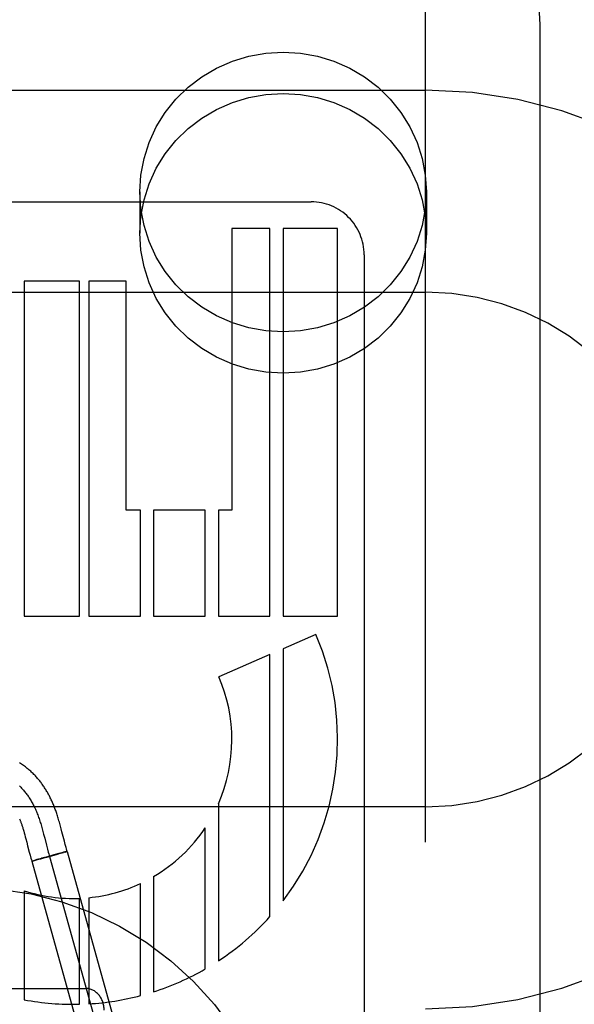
# Model space of a CAD drawing. Header units: inches. Extents: x 0 to 268, y 0 to 174.
# Tile 36 of 71: x 93.716 to 94.018, y 88.302 to 88.838. Entities that reach past the tile are written whole.
import ezdxf

# ---------------------------------------------------------------- set-up
doc = ezdxf.new("R2010")
doc.units = ezdxf.units.IN
doc.header["$LTSCALE"] = 14.749625
doc.header["$MEASUREMENT"] = 0
doc.linetypes.add('HIDDEN', pattern=[0.2, 0.1, -0.1])
doc.layers.add('DEFAULT_2', color=8, linetype='HIDDEN')

msp = doc.modelspace()

# ---------------------------------------------------------------- linework, layer by layer
at = {"layer": 'DEFAULT_2', "color": 8, "linetype": 'HIDDEN'}
for p, q in [((93.9372952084, 85.4399862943), (93.9372952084, 90.9404902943)), ((93.9997952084, 88.0918350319), (93.9997952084, 88.83488482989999)), ((93.4372952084, 88.799162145), (93.9372952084, 88.799162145)), ((93.7817952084, 88.74373952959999), (93.7817952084, 88.7212475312)), ((93.9377952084, 88.74373952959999), (93.9377952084, 88.7212475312)), ((93.6158926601, 88.738361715), (93.87514283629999, 88.738361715)), ((93.85262734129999, 88.7239621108), (93.83189334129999, 88.7239621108)), ((93.83189334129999, 88.7239621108), (93.83189334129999, 88.5705145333)), ((93.85263500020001, 88.5129145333), (93.85262734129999, 88.7239621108)), ((93.8894926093, 88.7239621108), (93.8597710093, 88.7239621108)), ((93.8597710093, 88.7239621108), (93.8597710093, 88.5129145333)), ((93.8894926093, 88.5129145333), (93.8894926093, 88.7239621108)), ((93.9038952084, 88.7096247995), (93.9038952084, 88.1047550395)), ((93.7489486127, 88.6951621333), (93.7187662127, 88.6951621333)), ((93.7187662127, 88.6951621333), (93.7187662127, 88.5129145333)), ((93.7489486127, 88.5129145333), (93.7489486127, 88.6951621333)), ((93.77429251, 88.6951621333), (93.7540171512, 88.6951621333)), ((93.7540171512, 88.6951621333), (93.7540171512, 88.5129145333)), ((93.77429251, 88.5705145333), (93.77429251, 88.6951621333)), ((93.4372952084, 88.689162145), (93.9372952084, 88.689162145)), ((93.78212781, 88.5705145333), (93.77429251, 88.5705145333)), ((93.78212781, 88.5129145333), (93.78212781, 88.5705145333)), ((93.8173782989, 88.5705145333), (93.78926764, 88.5705145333)), ((93.78926764, 88.5705145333), (93.78926764, 88.5129145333)), ((93.8173782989, 88.5129145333), (93.8173782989, 88.5705145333)), ((93.83189334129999, 88.5705145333), (93.82452434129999, 88.5705145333)), ((93.82452434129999, 88.5705145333), (93.82452434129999, 88.5129145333)), ((93.7187662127, 88.5129145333), (93.7489486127, 88.5129145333)), ((93.7540171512, 88.5129145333), (93.78212781, 88.5129145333)), ((93.78926764, 88.5129145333), (93.8173782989, 88.5129145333)), ((93.82452434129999, 88.5129145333), (93.85263500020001, 88.5129145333)), ((93.8597710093, 88.5129145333), (93.8894926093, 88.5129145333)), ((93.87764638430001, 88.5028352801), (93.8597710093, 88.4950987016)), ((93.8597710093, 88.4950987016), (93.8597710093, 88.3580236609)), ((93.85262734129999, 88.4920069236), (93.82478647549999, 88.47995734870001)), ((93.85262734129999, 88.3494191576), (93.85262734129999, 88.4920069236)), ((93.82452434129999, 88.4107167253), (93.82452434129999, 88.3252641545)), ((93.9372952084, 88.409162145), (93.4372952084, 88.409162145)), ((93.73852684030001, 88.3986695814), (93.73812861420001, 88.4001172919)), ((93.7389311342, 88.3971554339), (93.73852684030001, 88.3986695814)), ((93.71852067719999, 88.39594827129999), (93.7188069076, 88.394947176)), ((93.7188069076, 88.394947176), (93.71909632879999, 88.39390406)), ((93.71909632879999, 88.39390406), (93.71938960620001, 88.39281927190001)), ((93.7285809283, 88.3971268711), (93.7289780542, 88.3956717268)), ((93.7289780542, 88.3956717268), (93.7293679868, 88.39420107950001)), ((93.7293679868, 88.39420107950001), (93.729943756, 88.39197543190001)), ((93.739347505, 88.3955590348), (93.7389311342, 88.3971554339)), ((93.7406678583, 88.3904007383), (93.739347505, 88.3955590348)), ((93.8173782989, 88.3208652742), (93.8173782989, 88.3977072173)), ((93.71938960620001, 88.39281927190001), (93.719688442, 88.3916896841)), ((93.719688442, 88.3916896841), (93.7201526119, 88.3898990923)), ((93.729943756, 88.39197543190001), (93.7308956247, 88.38824932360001)), ((93.7308956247, 88.38824932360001), (93.73147305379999, 88.3860272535)), ((93.74111725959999, 88.3886729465), (93.7406678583, 88.3904007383)), ((93.7415638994, 88.387002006), (93.74111725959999, 88.3886729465)), ((93.7215615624, 88.3844013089), (93.7219783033, 88.382818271)), ((93.7219783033, 88.382818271), (93.72243486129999, 88.3811325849)), ((93.7349882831, 88.3829754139), (93.7314377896, 88.3819920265)), ((93.73147305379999, 88.3860272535), (93.7319087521, 88.3843984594)), ((93.7368252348, 88.38325020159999), (93.7336263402, 88.3823481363)), ((93.7376449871, 88.3836992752), (93.7348703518, 88.38294338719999)), ((93.73877891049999, 88.38381004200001), (93.73673915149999, 88.38322543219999)), ((93.7393355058, 88.38415161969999), (93.7376449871, 88.3836992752)), ((93.73877229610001, 88.38380834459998), (93.7400988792, 88.38419519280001)), ((93.74032076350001, 88.38441044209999), (93.7393005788, 88.3841418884)), ((93.7408214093, 88.384409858), (93.74005286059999, 88.3841814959)), ((93.7409085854, 88.38456193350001), (93.740260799, 88.384394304)), ((93.74122346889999, 88.3845314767), (93.7405343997, 88.3843240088)), ((93.7412112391, 88.3846385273), (93.7408386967, 88.3845434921)), ((93.7414746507, 88.3847039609), (93.7412112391, 88.3846385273)), ((93.74122346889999, 88.3845314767), (93.74216658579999, 88.38484884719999)), ((93.74162786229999, 88.38474123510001), (93.7414746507, 88.3847039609)), ((93.7417627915, 88.3847733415), (93.74162786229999, 88.38474123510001)), ((93.7421790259, 88.3848526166), (93.78235917, 88.24034587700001)), ((93.7238530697, 88.3798121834), (93.7229100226, 88.3794948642)), ((93.7229100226, 88.3794948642), (93.7630901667, 88.2349881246)), ((93.7233120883, 88.37957081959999), (93.72344244, 88.3796017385)), ((93.72344244, 88.3796017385), (93.7235904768, 88.37963765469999)), ((93.7235904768, 88.37963765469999), (93.72384505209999, 88.37970074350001)), ((93.7242434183, 88.3798016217), (93.723806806, 88.37969042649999)), ((93.72476942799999, 88.3800869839), (93.7238530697, 88.3798121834)), ((93.7248316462, 88.3799535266), (93.7241830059, 88.3797855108)), ((93.7257235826, 88.38036685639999), (93.72473477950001, 88.38007684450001)), ((93.7258004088, 88.38020772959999), (93.724736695, 88.3799282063)), ((93.7275306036, 88.38088788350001), (93.7257235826, 88.38036685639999)), ((93.7276618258, 88.38070700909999), (93.7258004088, 88.38020772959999)), ((93.7283396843, 88.3811188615), (93.7273958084, 88.38084954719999)), ((93.7304149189, 88.3814580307), (93.7275690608, 88.3806814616)), ((93.7314377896, 88.3819920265), (93.7282640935, 88.38109710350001)), ((93.7304149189, 88.3814580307), (93.73379140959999, 88.382394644)), ((93.7325445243, 88.3821737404), (93.7727246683, 88.2376670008)), ((93.78212781, 88.3063771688), (93.78212781, 88.36739015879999)), ((93.78926764, 88.3711489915), (93.78926764, 88.3084537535)), ((93.7187662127, 88.36347642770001), (93.7187662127, 88.3041410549)), ((93.7489486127, 88.3016803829), (93.7489486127, 88.3593080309)), ((93.7540171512, 88.35966037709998), (93.7540171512, 88.3018912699)), ((93.6222952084, 88.3102852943), (93.7522952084, 88.3102852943))]:
    msp.add_line(p, q, dxfattribs=at)
for points in [[(93.9997952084, 88.83488482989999), (93.9991591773, 88.844493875), (93.99725929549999, 88.8539494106), (93.99412544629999, 88.86308655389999), (93.9898081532, 88.8717498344), (93.98437721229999, 88.87979196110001), (93.9779229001, 88.8870730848), (93.9705492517, 88.89346947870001), (93.96238510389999, 88.8988642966), (93.9535704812, 88.903162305), (93.94425893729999, 88.90628707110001), (93.93461489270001, 88.9081834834), (93.9247952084, 88.9088198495)], [(93.7817952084, 88.74373952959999), (93.7823783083, 88.75298435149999), (93.7840617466, 88.7619643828), (93.78686974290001, 88.77074197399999), (93.7907296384, 88.77913007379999), (93.7956075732, 88.7869965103), (93.80141137, 88.794238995), (93.8080757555, 88.8007371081), (93.8154861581, 88.8064130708), (93.8235496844, 88.8111652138), (93.8321360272, 88.8149447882), (93.84113007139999, 88.81767478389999), (93.8503933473, 88.81933831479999), (93.8597952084, 88.8198875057), (93.8691970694, 88.81933831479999), (93.87846034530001, 88.81767478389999), (93.8874543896, 88.8149447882), (93.8960407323, 88.8111652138), (93.9041042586, 88.8064130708), (93.91151466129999, 88.8007371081), (93.9181790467, 88.794238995), (93.9239828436, 88.7869965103), (93.92886077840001, 88.77913007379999), (93.93272067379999, 88.77074197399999), (93.9355286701, 88.7619643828), (93.9372121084, 88.75298435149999), (93.9377952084, 88.74373952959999)], [(93.7817952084, 88.7212475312), (93.7823783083, 88.73049235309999), (93.7840617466, 88.7394723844), (93.78686974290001, 88.74824997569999), (93.7907296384, 88.7566380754), (93.7956075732, 88.764504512), (93.80141137, 88.7717469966), (93.8080757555, 88.7782451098), (93.8154861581, 88.7839210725), (93.8235496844, 88.7886732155), (93.8321360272, 88.7924527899), (93.84113007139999, 88.79518278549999), (93.8503933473, 88.7968463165), (93.8597952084, 88.7973955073), (93.8691970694, 88.7968463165), (93.87846034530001, 88.79518278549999), (93.8874543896, 88.7924527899), (93.8960407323, 88.7886732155), (93.9041042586, 88.7839210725), (93.91151466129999, 88.7782451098), (93.9181790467, 88.7717469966), (93.9239828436, 88.764504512), (93.92886077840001, 88.7566380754), (93.93272067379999, 88.74824997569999), (93.9355286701, 88.7394723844), (93.9372121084, 88.73049235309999), (93.9377952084, 88.7212475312)], [(93.9377952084, 88.74373952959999), (93.9372121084, 88.73449470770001), (93.9355286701, 88.7255146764), (93.93272067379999, 88.71673708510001), (93.92886077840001, 88.70834898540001), (93.9239828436, 88.7004825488), (93.9181790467, 88.6932400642), (93.91151466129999, 88.686741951), (93.9041042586, 88.6810659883), (93.8960407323, 88.6763138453), (93.8874543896, 88.6725342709), (93.87846034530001, 88.66980427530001), (93.8691970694, 88.6681407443), (93.8597952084, 88.6675915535), (93.8503933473, 88.6681407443), (93.84113007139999, 88.66980427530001), (93.8321360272, 88.6725342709), (93.8235496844, 88.6763138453), (93.8154861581, 88.6810659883), (93.8080757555, 88.686741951), (93.80141137, 88.6932400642), (93.7956075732, 88.7004825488), (93.7907296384, 88.70834898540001), (93.78686974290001, 88.71673708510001), (93.7840617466, 88.7255146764), (93.7823783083, 88.73449470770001), (93.7817952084, 88.74373952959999)], [(93.9377952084, 88.7212475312), (93.9372121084, 88.71200270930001), (93.9355286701, 88.703022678), (93.93272067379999, 88.69424508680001), (93.92886077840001, 88.68585698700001), (93.9239828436, 88.6779905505), (93.9181790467, 88.6707480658), (93.91151466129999, 88.6642499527), (93.9041042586, 88.65857399), (93.8960407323, 88.653821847), (93.8874543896, 88.6500422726), (93.87846034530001, 88.64731227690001), (93.8691970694, 88.645648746), (93.8597952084, 88.6450995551), (93.8503933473, 88.645648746), (93.84113007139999, 88.64731227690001), (93.8321360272, 88.6500422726), (93.8235496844, 88.653821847), (93.8154861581, 88.65857399), (93.8080757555, 88.6642499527), (93.80141137, 88.6707480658), (93.7956075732, 88.6779905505), (93.7907296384, 88.68585698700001), (93.78686974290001, 88.69424508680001), (93.7840617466, 88.703022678), (93.7823783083, 88.71200270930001), (93.7817952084, 88.7212475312)], [(93.73812861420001, 88.4001172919), (93.7379299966, 88.4008209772), (93.73773049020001, 88.4015145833), (93.73753023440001, 88.4021969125), (93.73732893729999, 88.40286839), (93.7371270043, 88.40352717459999), (93.7369247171, 88.4041720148), (93.7367223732, 88.40480178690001), (93.73652040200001, 88.40541515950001), (93.736319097, 88.4060113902), (93.736119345, 88.4065881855), (93.73592032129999, 88.40714835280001), (93.7357220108, 88.40769264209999), (93.7355225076, 88.40822693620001), (93.7353199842, 88.4087563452), (93.73511315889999, 88.40928410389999), (93.7348996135, 88.409815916), (93.73468028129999, 88.41034890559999), (93.73445498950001, 88.410883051), (93.7342246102, 88.4114159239), (93.7339900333, 88.4119452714), (93.73375129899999, 88.4124709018), (93.73350897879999, 88.4129915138), (93.7332625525, 88.413508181), (93.7330117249, 88.41402141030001), (93.7327562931, 88.4145314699), (93.7324959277, 88.415038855), (93.7322306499, 88.41554334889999), (93.7319603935, 88.4160449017), (93.73168507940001, 88.4165434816), (93.7314047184, 88.4170389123), (93.731118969, 88.4175316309), (93.7308275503, 88.41802192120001), (93.7305302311, 88.4185099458), (93.7302266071, 88.418996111), (93.72991686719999, 88.4194798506), (93.7296010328, 88.4199608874), (93.72927924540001, 88.4204387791), (93.72895178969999, 88.4209129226), (93.7286182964, 88.42138368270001), (93.72827863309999, 88.42185105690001), (93.7279323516, 88.422315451), (93.72757895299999, 88.42277728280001), (93.7272183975, 88.4232363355), (93.7268504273, 88.42369266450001), (93.7264751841, 88.42414582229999), (93.72609271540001, 88.4245954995), (93.7257030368, 88.4250414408), (93.725306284, 88.4254832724), (93.7249022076, 88.42592105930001), (93.7244906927, 88.42635470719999), (93.7240714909, 88.426784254), (93.72364435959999, 88.4272097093), (93.72320913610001, 88.4276309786), (93.72276561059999, 88.42804800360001), (93.7223136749, 88.4284606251), (93.7218532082, 88.42886869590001), (93.7213840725, 88.42927208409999), (93.72090615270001, 88.4296706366), (93.720419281, 88.4300642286), (93.7199233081, 88.430452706), (93.7194180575, 88.43083593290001), (93.7189033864, 88.43121374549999), (93.7183790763, 88.43158603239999), (93.7178449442, 88.4319526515), (93.7173007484, 88.4323134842), (93.71674622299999, 88.4326684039), (93.716181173, 88.43301722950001)], [(93.7162147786, 88.42048254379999), (93.71660118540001, 88.42011060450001), (93.7169834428, 88.4197301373), (93.7173615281, 88.4193410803), (93.7177354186, 88.4189433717), (93.7181050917, 88.4185369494), (93.7184705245, 88.4181217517), (93.71883169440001, 88.4176977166), (93.71918857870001, 88.4172647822), (93.7195411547, 88.4168228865), (93.71988939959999, 88.4163719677), (93.7202332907, 88.41591196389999), (93.72057280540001, 88.4154428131), (93.720907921, 88.4149644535), (93.7212386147, 88.41447682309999), (93.72156486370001, 88.41397986), (93.72188664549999, 88.4134735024), (93.7222039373, 88.4129576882), (93.7225167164, 88.41243235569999), (93.7228249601, 88.41189744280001), (93.7231286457, 88.4113528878), (93.7234277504, 88.4107986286), (93.7237222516, 88.4102346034), (93.7240121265, 88.4096607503), (93.7242973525, 88.4090770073), (93.72457790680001, 88.4084833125), (93.7248537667, 88.4078796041), (93.72512490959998, 88.40726582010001), (93.7253913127, 88.4066418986), (93.7256529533, 88.40600777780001), (93.72590980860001, 88.40536339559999), (93.7261618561, 88.40470869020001), (93.726409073, 88.40404359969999), (93.72665143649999, 88.40336806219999), (93.7268806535, 88.4027065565), (93.7271055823, 88.4020358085), (93.7273264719, 88.4013563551), (93.7275435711, 88.40066873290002), (93.7277571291, 88.3999734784), (93.72796739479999, 88.3992711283), (93.7281746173, 88.3985622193), (93.7283790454, 88.397847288), (93.7285809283, 88.3971268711)], [(93.7162642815, 88.4025468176), (93.71639536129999, 88.4022265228), (93.7165252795, 88.4019023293), (93.71665408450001, 88.4015740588), (93.71678192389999, 88.4012412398), (93.71690875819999, 88.4009038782), (93.71703522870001, 88.40056013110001), (93.7171616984, 88.4002087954), (93.7172889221, 88.3998474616), (93.717418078, 88.3994724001), (93.71754950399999, 88.39908230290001), (93.7176837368, 88.3986751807), (93.7178200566, 88.39825286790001), (93.7179580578, 88.397816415), (93.71809740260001, 88.3973667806), (93.718237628, 88.3969054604), (93.7183787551, 88.396432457), (93.71852067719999, 88.39594827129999)], [(93.7201526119, 88.3898990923), (93.7206445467, 88.387974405), (93.7215615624, 88.3844013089)], [(93.7319087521, 88.3843984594), (93.73213011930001, 88.3835916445), (93.7323542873, 88.38279086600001), (93.7325815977, 88.3819968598), (93.73281239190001, 88.3812103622)], [(93.74216658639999, 88.3848488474), (93.7420011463, 88.38542662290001), (93.7417843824, 88.3861992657), (93.7415638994, 88.387002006)], [(93.74197675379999, 88.3848218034), (93.7419303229, 88.38481167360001), (93.7418791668, 88.3848002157), (93.7417627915, 88.3847733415)], [(93.742166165, 88.3848495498), (93.7421618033, 88.3848510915), (93.7421528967, 88.38485136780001), (93.7421394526, 88.3848503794), (93.74212147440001, 88.38484812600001), (93.74209897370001, 88.3848446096), (93.7420719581, 88.3848398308), (93.7420404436, 88.38483379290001), (93.74200444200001, 88.38482649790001), (93.7419639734, 88.3848179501)], [(93.7421790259, 88.3848526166), (93.74217586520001, 88.3848545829), (93.74216786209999, 88.3848552), (93.74215501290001, 88.3848544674), (93.7421373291, 88.3848523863)], [(93.72243486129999, 88.3811325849), (93.7226813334, 88.3802478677), (93.7228967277, 88.3794907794)], [(93.72329967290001, 88.3795669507), (93.7231914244, 88.37954202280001), (93.72314354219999, 88.37953131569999), (93.7230998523, 88.3795217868), (93.7230603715, 88.37951343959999), (93.72302512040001, 88.3795062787), (93.7229941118, 88.37950030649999), (93.7229673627, 88.3794955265), (93.72294488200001, 88.3794919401), (93.72292668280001, 88.3794895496), (93.72291277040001, 88.37948835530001), (93.72290315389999, 88.3794883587), (93.7228978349, 88.37948955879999)], [(93.7229100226, 88.3794948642), (93.7229130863, 88.3794929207), (93.7229208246, 88.37949227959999), (93.72293324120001, 88.37949294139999), (93.7229503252, 88.3794949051), (93.7229720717, 88.3794981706), (93.72299846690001, 88.37950273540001)]]:
    msp.add_lwpolyline(points, dxfattribs=at)
msp.add_circle((93.6872952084, 88.1902852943), 0.175, dxfattribs=at)
for centre, radius, start, end in [((93.9372952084, 88.549162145), 0.25, 270, 90), ((93.8751530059, 88.7096195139), 0.028742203, 0.0105366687, 90.0202724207), ((93.9372952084, 88.549162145), 0.14, 270, 90), ((93.7454929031, 88.44563908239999), 0.1439998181, 322.5231236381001, 23.4030234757), ((93.74549423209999, 88.4456367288), 0.0864011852, 336.1614279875, 23.4047483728), ((93.74549242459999, 88.4456390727), 0.0864004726, 300.4412643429, 326.3055518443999), ((93.7454931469, 88.4456388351), 0.0863999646, 275.6618684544, 295.0881724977), ((93.7454925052, 88.4456392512), 0.08640037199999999, 251.9810965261, 272.2925042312), ((93.74549301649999, 88.4456383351), 0.1439996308, 303.2867865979, 318.0724442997), ((93.7454928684, 88.44563800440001), 0.1439991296, 287.6976091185, 299.9475755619), ((93.74549356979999, 88.4456388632), 0.1439999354, 259.3034918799, 271.3748504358), ((93.7454913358, 88.4456378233), 0.1439991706, 273.3943188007, 284.7393045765)]:
    msp.add_arc(centre, radius, start, end, dxfattribs=at)
msp.add_ellipse((93.7522952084, 88.29841263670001), major_axis=(0, 0.0118726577), ratio=0.8422714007, start_param=-1.5707963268, end_param=0, dxfattribs=at)

doc.saveas('drawing.dxf')
